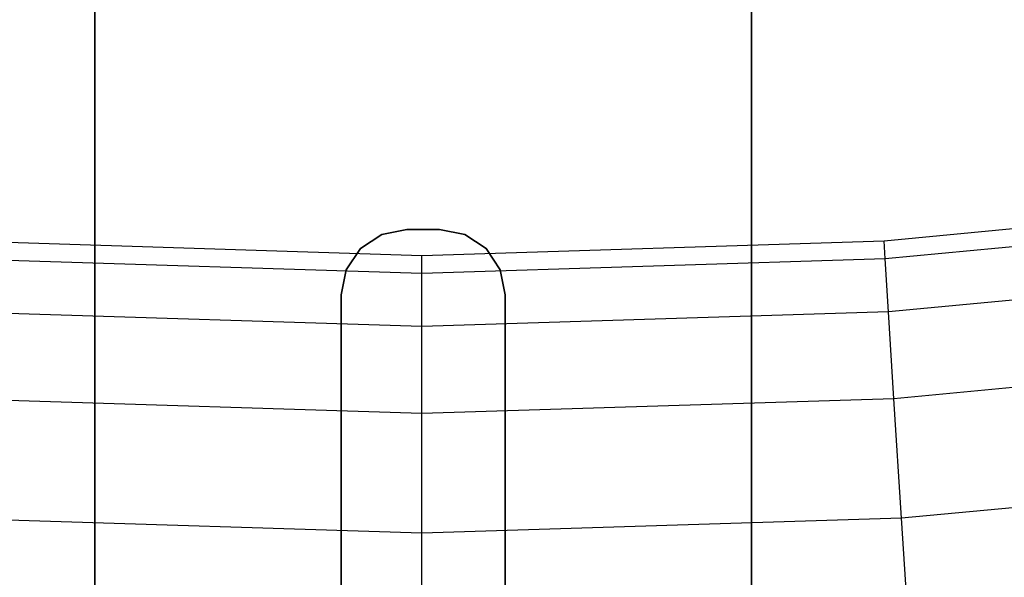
# Model space of a CAD drawing. Extents: x 0.1 to 23.7, y -11.8 to 11.8.
# Tile 24 of 56: x 11.447 to 12.627, y -9.212 to -8.543. Entities that reach past the tile are written whole.
import ezdxf

# ---------------------------------------------------------------- set-up
doc = ezdxf.new("R2010")
doc.units = 0
doc.header["$MEASUREMENT"] = 0
doc.layers.get('0').update_dxf_attribs({"color": 13, "linetype": 'CONTINUOUS'})

# ---------------------------------------------------------------- blocks, each defined once
blk = doc.blocks.new('NIKKI_ROUND_LED_L_60W_2_ST')
at = {"color": 0}
for p, q in [((11.537, 9.7002, 3.7603), (11.537, -9.7002, 3.7603)), ((11.537, 9.7002, 3.7603), (11.537, -9.7002, 3.7603)), ((12.3244, -9.7002, 3.7603), (12.3244, 9.7002, 3.7603)), ((12.3244, -9.7002, 3.7603), (12.3244, 9.7002, 3.7603)), ((11.537, -9.6411, 3.6991), (11.537, 9.6424, 3.6991)), ((11.537, -9.6411, 3.6991), (11.537, 9.6424, 3.6991)), ((12.3244, 9.6424, 3.6991), (12.3244, -9.6411, 3.6991)), ((12.3244, 9.6424, 3.6991), (12.3244, -9.6411, 3.6991)), ((12.4833, -8.8084, 2.461), (13.0353, -8.7563, 2.461)), ((12.4833, -8.8084, 2.461), (13.0353, -8.7563, 2.461)), ((13.038, -8.7779, 2.1413), (12.4847, -8.8302, 2.1413)), ((13.038, -8.7779, 2.1413), (12.4847, -8.8302, 2.1413)), ((11.911, -8.7947, 3.6991), (11.8809, -8.8007, 3.6991)), ((11.8809, -8.8007, 3.7603), (11.911, -8.7947, 3.7603)), ((11.8809, -8.8007, 3.7603), (11.911, -8.7947, 3.7603)), ((11.911, -8.7947, 3.6991), (11.8809, -8.8007, 3.6991)), ((11.9504, -8.7947, 3.6991), (11.911, -8.7947, 3.6991)), ((11.911, -8.7947, 3.7603), (11.9504, -8.7947, 3.7603)), ((11.911, -8.7947, 3.6991), (11.911, -8.7947, 3.7603)), ((11.911, -8.7947, 3.7603), (11.9504, -8.7947, 3.7603)), ((11.911, -8.7947, 3.6991), (11.911, -8.7947, 3.7603)), ((11.9504, -8.7947, 3.6991), (11.911, -8.7947, 3.6991)), ((11.9805, -8.8007, 3.6991), (11.9504, -8.7947, 3.6991)), ((11.9504, -8.7947, 3.7603), (11.9805, -8.8007, 3.7603)), ((11.9504, -8.7947, 3.6991), (11.9504, -8.7947, 3.7603)), ((11.9504, -8.7947, 3.7603), (11.9805, -8.8007, 3.7603)), ((11.9504, -8.7947, 3.6991), (11.9504, -8.7947, 3.7603)), ((11.9805, -8.8007, 3.6991), (11.9504, -8.7947, 3.6991)), ((11.8809, -8.8007, 3.6991), (11.8554, -8.8177, 3.6991)), ((11.8554, -8.8177, 3.7603), (11.8809, -8.8007, 3.7603)), ((11.8554, -8.8177, 3.7603), (11.8809, -8.8007, 3.7603)), ((11.8809, -8.8007, 3.6991), (11.8554, -8.8177, 3.6991)), ((11.8809, -8.8007, 3.7603), (11.8809, -8.8007, 3.6991)), ((11.8809, -8.8007, 3.7603), (11.8809, -8.8007, 3.6991)), ((12.0061, -8.8177, 3.6991), (11.9805, -8.8007, 3.6991)), ((11.9805, -8.8007, 3.7603), (12.0061, -8.8177, 3.7603)), ((11.9805, -8.8007, 3.7603), (12.0061, -8.8177, 3.7603)), ((11.9805, -8.8007, 3.7603), (11.9805, -8.8007, 3.6991)), ((12.0061, -8.8177, 3.6991), (11.9805, -8.8007, 3.6991)), ((11.9805, -8.8007, 3.7603), (11.9805, -8.8007, 3.6991)), ((11.375, -8.8084, 2.461), (11.9291, -8.8259, 2.461)), ((11.375, -8.8084, 2.461), (11.9291, -8.8259, 2.461)), ((11.8554, -8.8177, 3.6991), (11.8383, -8.8433, 3.6991)), ((11.8383, -8.8433, 3.7603), (11.8554, -8.8177, 3.7603)), ((11.8383, -8.8433, 3.7603), (11.8554, -8.8177, 3.7603)), ((11.8554, -8.8177, 3.6991), (11.8383, -8.8433, 3.6991)), ((11.8554, -8.8177, 3.7603), (11.8554, -8.8177, 3.6991)), ((11.8554, -8.8177, 3.7603), (11.8554, -8.8177, 3.6991)), ((11.9291, -8.8259, 2.461), (12.4833, -8.8084, 2.461)), ((11.9291, -8.8259, 2.461), (12.4833, -8.8084, 2.461)), ((12.0231, -8.8433, 3.6991), (12.0061, -8.8177, 3.6991)), ((12.0061, -8.8177, 3.7603), (12.0231, -8.8433, 3.7603)), ((12.0061, -8.8177, 3.7603), (12.0231, -8.8433, 3.7603)), ((12.0061, -8.8177, 3.7603), (12.0061, -8.8177, 3.6991)), ((12.0231, -8.8433, 3.6991), (12.0061, -8.8177, 3.6991)), ((12.0061, -8.8177, 3.7603), (12.0061, -8.8177, 3.6991)), ((12.4847, -8.8302, 2.1413), (12.4833, -8.8084, 2.461)), ((12.4847, -8.8302, 2.1413), (12.4833, -8.8084, 2.461)), ((11.9291, -8.8477, 2.1413), (11.3736, -8.8302, 2.1413)), ((11.9291, -8.8477, 2.1413), (11.3736, -8.8302, 2.1413)), ((11.9291, -8.8477, 2.1413), (11.9291, -8.8259, 2.461)), ((11.9291, -8.8477, 2.1413), (11.9291, -8.8259, 2.461)), ((12.4847, -8.8302, 2.1413), (11.9291, -8.8477, 2.1413)), ((12.4847, -8.8302, 2.1413), (11.9291, -8.8477, 2.1413)), ((12.4887, -8.8938, 1.8272), (12.4847, -8.8302, 2.1413)), ((12.4887, -8.8938, 1.8272), (12.4847, -8.8302, 2.1413)), ((13.046, -8.8411, 1.8272), (12.4887, -8.8938, 1.8272)), ((13.046, -8.8411, 1.8272), (12.4887, -8.8938, 1.8272)), ((11.8383, -8.8433, 3.6991), (11.8323, -8.8734, 3.6991)), ((11.8323, -8.8734, 3.7603), (11.8383, -8.8433, 3.7603)), ((11.8323, -8.8734, 3.7603), (11.8383, -8.8433, 3.7603)), ((11.8383, -8.8433, 3.6991), (11.8323, -8.8734, 3.6991)), ((11.8383, -8.8433, 3.7603), (11.8383, -8.8433, 3.6991)), ((11.8383, -8.8433, 3.7603), (11.8383, -8.8433, 3.6991)), ((11.9291, -8.9114, 1.8272), (11.9291, -8.8477, 2.1413)), ((11.9291, -8.9114, 1.8272), (11.9291, -8.8477, 2.1413)), ((12.0291, -8.8734, 3.6991), (12.0231, -8.8433, 3.6991)), ((12.0231, -8.8433, 3.7603), (12.0291, -8.8734, 3.7603)), ((12.0231, -8.8433, 3.7603), (12.0291, -8.8734, 3.7603)), ((12.0231, -8.8433, 3.7603), (12.0231, -8.8433, 3.6991)), ((12.0291, -8.8734, 3.6991), (12.0231, -8.8433, 3.6991)), ((12.0231, -8.8433, 3.7603), (12.0231, -8.8433, 3.6991)), ((11.8323, -8.8734, 3.6991), (11.8323, -9.3199, 3.6991)), ((11.8323, -9.3199, 3.7603), (11.8323, -8.8734, 3.7603)), ((11.8323, -9.3199, 3.7603), (11.8323, -8.8734, 3.7603)), ((11.8323, -8.8734, 3.6991), (11.8323, -9.3199, 3.6991)), ((11.8323, -8.8734, 3.6991), (11.8323, -8.8734, 3.7603)), ((11.8323, -8.8734, 3.6991), (11.8323, -8.8734, 3.7603)), ((12.0291, -9.3199, 3.6991), (12.0291, -8.8734, 3.6991)), ((12.0291, -8.8734, 3.7603), (12.0291, -9.3199, 3.7603)), ((12.0291, -8.8734, 3.6991), (12.0291, -8.8734, 3.7603)), ((12.0291, -8.8734, 3.7603), (12.0291, -9.3199, 3.7603)), ((12.0291, -8.8734, 3.6991), (12.0291, -8.8734, 3.7603)), ((12.0291, -9.3199, 3.6991), (12.0291, -8.8734, 3.6991)), ((11.9291, -8.9114, 1.8272), (11.3696, -8.8938, 1.8272)), ((11.9291, -8.9114, 1.8272), (11.3696, -8.8938, 1.8272)), ((12.4887, -8.8938, 1.8272), (11.9291, -8.9114, 1.8272)), ((12.4887, -8.8938, 1.8272), (11.9291, -8.9114, 1.8272)), ((12.4952, -8.9981, 1.5243), (12.4887, -8.8938, 1.8272)), ((12.4952, -8.9981, 1.5243), (12.4887, -8.8938, 1.8272)), ((11.9291, -9.0159, 1.5243), (11.9291, -8.9114, 1.8272)), ((11.9291, -9.0159, 1.5243), (11.9291, -8.9114, 1.8272)), ((13.0591, -8.9448, 1.5243), (12.4952, -8.9981, 1.5243)), ((13.0591, -8.9448, 1.5243), (12.4952, -8.9981, 1.5243)), ((11.9291, -9.0159, 1.5243), (11.363, -8.9981, 1.5243)), ((11.9291, -9.0159, 1.5243), (11.363, -8.9981, 1.5243)), ((12.4952, -8.9981, 1.5243), (11.9291, -9.0159, 1.5243)), ((12.4952, -8.9981, 1.5243), (11.9291, -9.0159, 1.5243)), ((12.5043, -9.1413, 1.2378), (12.4952, -8.9981, 1.5243)), ((12.5043, -9.1413, 1.2378), (12.4952, -8.9981, 1.5243)), ((11.9291, -9.1594, 1.2378), (11.9291, -9.0159, 1.5243)), ((11.9291, -9.1594, 1.2378), (11.9291, -9.0159, 1.5243)), ((13.0771, -9.0872, 1.2378), (12.5043, -9.1413, 1.2378)), ((13.0771, -9.0872, 1.2378), (12.5043, -9.1413, 1.2378)), ((11.9291, -9.1594, 1.2378), (11.354, -9.1413, 1.2378)), ((11.9291, -9.1594, 1.2378), (11.354, -9.1413, 1.2378)), ((12.5043, -9.1413, 1.2378), (11.9291, -9.1594, 1.2378)), ((12.5043, -9.1413, 1.2378), (11.9291, -9.1594, 1.2378)), ((12.5156, -9.321, 0.9727), (12.5043, -9.1413, 1.2378)), ((12.5156, -9.321, 0.9727), (12.5043, -9.1413, 1.2378)), ((11.9291, -9.3394, 0.9727), (11.9291, -9.1594, 1.2378)), ((11.9291, -9.3394, 0.9727), (11.9291, -9.1594, 1.2378))]:
    blk.add_line(p, q, dxfattribs=at)

msp = doc.modelspace()

# ---------------------------------------------------------------- block references
at = {"color": 0}
msp.add_blockref('NIKKI_ROUND_LED_L_60W_2_ST', (0, 0), dxfattribs=at)

doc.saveas('drawing.dxf')
